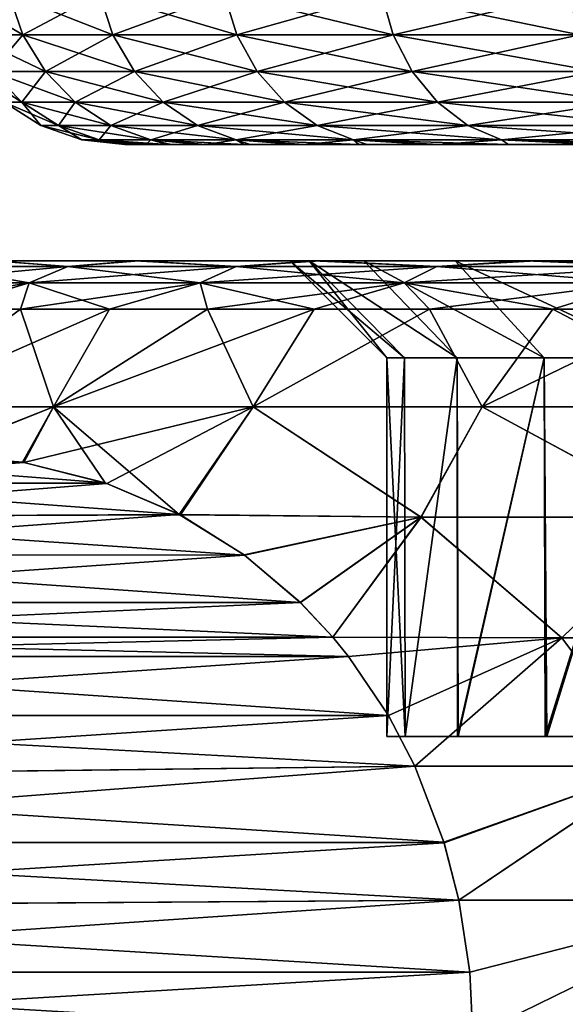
# Model space of a CAD drawing. Header units: metres. Extents: x -106 to 264, y -111 to 81.
# Tile 118 of 256: x 63.96 to 66.77, y 43.67 to 48.74. Entities that reach past the tile are written whole.
import ezdxf

# ---------------------------------------------------------------- set-up
doc = ezdxf.new("R2010")
doc.units = ezdxf.units.M
doc.layers.add('solid_20422013', color=7, linetype='CONTINUOUS')

msp = doc.modelspace()

# ---------------------------------------------------------------- linework, layer by layer
at = {"layer": 'solid_20422013'}
for points in [[(63.974003, 48.665913, 3.087381), (63.9021, 48.87748, 3.105103), (63.619675, 48.87748, 1.563955)], [(63.974003, 48.665913, 3.087381), (63.619675, 48.87748, 1.563955), (63.693192, 48.665913, 1.555028)], [(63.693192, 48.665913, -1.555028), (63.9021, 48.87748, -3.105103), (63.974003, 48.665913, -3.087381)], [(64.437477, 48.665913, 4.574712), (64.368233, 48.87748, 4.600973), (63.9021, 48.87748, 3.105103)], [(64.437477, 48.665913, 4.574712), (63.9021, 48.87748, 3.105103), (63.974003, 48.665913, 3.087381)], [(63.974003, 48.665913, -3.087381), (63.9021, 48.87748, -3.105103), (64.368233, 48.87748, -4.600973)], [(63.974003, 48.665913, -3.087381), (64.368233, 48.87748, -4.600973), (64.437477, 48.665913, -4.574712)], [(65.076843, 48.665913, 5.995334), (65.011269, 48.87748, 6.02975), (64.368233, 48.87748, 4.600973)], [(65.076843, 48.665913, 5.995334), (64.368233, 48.87748, 4.600973), (64.437477, 48.665913, 4.574712)], [(64.437477, 48.665913, -4.574712), (64.368233, 48.87748, -4.600973), (65.011269, 48.87748, -6.02975)], [(64.437477, 48.665913, -4.574712), (65.011269, 48.87748, -6.02975), (65.076843, 48.665913, -5.995334)], [(65.88279, 48.665913, 7.32853), (65.821846, 48.87748, 7.370599), (65.011269, 48.87748, 6.02975)], [(65.88279, 48.665913, 7.32853), (65.011269, 48.87748, 6.02975), (65.076843, 48.665913, 5.995334)], [(65.076843, 48.665913, -5.995334), (65.011269, 48.87748, -6.02975), (65.821846, 48.87748, -7.370599)], [(65.076843, 48.665913, -5.995334), (65.821846, 48.87748, -7.370599), (65.88279, 48.665913, -7.32853)], [(66.843559, 48.665913, 8.55486), (66.788124, 48.87748, 8.603969), (65.821846, 48.87748, 7.370599)], [(66.843559, 48.665913, 8.55486), (65.821846, 48.87748, 7.370599), (65.88279, 48.665913, 7.32853)], [(65.88279, 48.665913, -7.32853), (65.821846, 48.87748, -7.370599), (66.788124, 48.87748, -8.603969)], [(65.88279, 48.665913, -7.32853), (66.788124, 48.87748, -8.603969), (66.843559, 48.665913, -8.55486)], [(63.693192, 48.665913, -1.555028), (63.974003, 48.665913, -3.087381), (63.811642, 48.476158, -1.540646)], [(63.693192, 48.665913, 1.555028), (63.811642, 48.476158, 1.540646), (64.089859, 48.476158, 3.058825)], [(63.974003, 48.665913, 3.087381), (63.693192, 48.665913, 1.555028), (64.089859, 48.476158, 3.058825)], [(63.974003, 48.665913, -3.087381), (64.089859, 48.476158, -3.058825), (63.811642, 48.476158, -1.540646)], [(63.974003, 48.665913, -3.087381), (64.437477, 48.665913, -4.574712), (64.089859, 48.476158, -3.058825)], [(63.974003, 48.665913, 3.087381), (64.089859, 48.476158, 3.058825), (64.549042, 48.476158, 4.532401)], [(64.437477, 48.665913, 4.574712), (63.974003, 48.665913, 3.087381), (64.549042, 48.476158, 4.532401)], [(64.437477, 48.665913, -4.574712), (64.549042, 48.476158, -4.532401), (64.089859, 48.476158, -3.058825)], [(64.437477, 48.665913, -4.574712), (65.076843, 48.665913, -5.995334), (64.549042, 48.476158, -4.532401)], [(64.437477, 48.665913, 4.574712), (64.549042, 48.476158, 4.532401), (65.182495, 48.476158, 5.939883)], [(65.076843, 48.665913, 5.995334), (64.437477, 48.665913, 4.574712), (65.182495, 48.476158, 5.939883)], [(65.076843, 48.665913, -5.995334), (65.182495, 48.476158, -5.939883), (64.549042, 48.476158, -4.532401)], [(65.076843, 48.665913, -5.995334), (65.88279, 48.665913, -7.32853), (65.182495, 48.476158, -5.939883)], [(65.076843, 48.665913, 5.995334), (65.182495, 48.476158, 5.939883), (65.980988, 48.476158, 7.260749)], [(65.88279, 48.665913, 7.32853), (65.076843, 48.665913, 5.995334), (65.980988, 48.476158, 7.260749)], [(65.88279, 48.665913, -7.32853), (65.980988, 48.476158, -7.260749), (65.182495, 48.476158, -5.939883)], [(65.88279, 48.665913, -7.32853), (66.843559, 48.665913, -8.55486), (65.980988, 48.476158, -7.260749)], [(65.88279, 48.665913, 7.32853), (65.980988, 48.476158, 7.260749), (66.932869, 48.476158, 8.475737)], [(66.843559, 48.665913, 8.55486), (65.88279, 48.665913, 7.32853), (66.932869, 48.476158, 8.475737)], [(66.843559, 48.665913, -8.55486), (66.932869, 48.476158, -8.475737), (65.980988, 48.476158, -7.260749)], [(63.718449, 48.476158), (63.877037, 48.317749), (63.96907, 48.317749, 1.52153)], [(63.811642, 48.476158, 1.540646), (63.718449, 48.476158), (63.96907, 48.317749, 1.52153)], [(63.811642, 48.476158, -1.540646), (63.96907, 48.317749, -1.52153), (63.877037, 48.317749)], [(63.811642, 48.476158, -1.540646), (64.089859, 48.476158, -3.058825), (63.96907, 48.317749, -1.52153)], [(63.811642, 48.476158, 1.540646), (63.96907, 48.317749, 1.52153), (64.243835, 48.317749, 3.020873)], [(64.089859, 48.476158, 3.058825), (63.811642, 48.476158, 1.540646), (64.243835, 48.317749, 3.020873)], [(64.089859, 48.476158, -3.058825), (64.243835, 48.317749, -3.020873), (63.96907, 48.317749, -1.52153)], [(64.089859, 48.476158, -3.058825), (64.549042, 48.476158, -4.532401), (64.243835, 48.317749, -3.020873)], [(64.089859, 48.476158, 3.058825), (64.243835, 48.317749, 3.020873), (64.697327, 48.317749, 4.476164)], [(64.549042, 48.476158, 4.532401), (64.089859, 48.476158, 3.058825), (64.697327, 48.317749, 4.476164)], [(64.549042, 48.476158, -4.532401), (64.697327, 48.317749, -4.476164), (64.243835, 48.317749, -3.020873)], [(64.549042, 48.476158, -4.532401), (65.182495, 48.476158, -5.939883), (64.697327, 48.317749, -4.476164)], [(64.549042, 48.476158, 4.532401), (64.697327, 48.317749, 4.476164), (65.322922, 48.317749, 5.866184)], [(65.182495, 48.476158, 5.939883), (64.549042, 48.476158, 4.532401), (65.322922, 48.317749, 5.866184)], [(65.182495, 48.476158, -5.939883), (65.322922, 48.317749, -5.866184), (64.697327, 48.317749, -4.476164)], [(65.182495, 48.476158, -5.939883), (65.980988, 48.476158, -7.260749), (65.322922, 48.317749, -5.866184)], [(65.182495, 48.476158, 5.939883), (65.322922, 48.317749, 5.866184), (66.111504, 48.317749, 7.17066)], [(65.980988, 48.476158, 7.260749), (65.182495, 48.476158, 5.939883), (66.111504, 48.317749, 7.17066)], [(65.980988, 48.476158, -7.260749), (66.111504, 48.317749, -7.17066), (65.322922, 48.317749, -5.866184)], [(65.980988, 48.476158, -7.260749), (66.932869, 48.476158, -8.475737), (66.111504, 48.317749, -7.17066)], [(65.980988, 48.476158, 7.260749), (66.111504, 48.317749, 7.17066), (67.051575, 48.317749, 8.370573)], [(66.932869, 48.476158, 8.475737), (65.980988, 48.476158, 7.260749), (67.051575, 48.317749, 8.370573)], [(66.932869, 48.476158, -8.475737), (67.051575, 48.317749, -8.370573), (66.111504, 48.317749, -7.17066)], [(63.877037, 48.317749), (64.066925, 48.198643), (64.157578, 48.198643, 1.498642)], [(63.877037, 48.317749), (63.96907, 48.317749, -1.52153), (64.066925, 48.198643)], [(63.96907, 48.317749, 1.52153), (63.877037, 48.317749), (64.157578, 48.198643, 1.498642)], [(63.96907, 48.317749, -1.52153), (64.157578, 48.198643, -1.498642), (64.066925, 48.198643)], [(63.96907, 48.317749, -1.52153), (64.243835, 48.317749, -3.020873), (64.157578, 48.198643, -1.498642)], [(63.96907, 48.317749, 1.52153), (64.157578, 48.198643, 1.498642), (64.428207, 48.198643, 2.97543)], [(64.243835, 48.317749, 3.020873), (63.96907, 48.317749, 1.52153), (64.428207, 48.198643, 2.97543)], [(64.243835, 48.317749, -3.020873), (64.428207, 48.198643, -2.97543), (64.157578, 48.198643, -1.498642)], [(64.243835, 48.317749, -3.020873), (64.697327, 48.317749, -4.476164), (64.428207, 48.198643, -2.97543)], [(64.243835, 48.317749, 3.020873), (64.428207, 48.198643, 2.97543), (64.87487, 48.198643, 4.408829)], [(64.697327, 48.317749, 4.476164), (64.243835, 48.317749, 3.020873), (64.87487, 48.198643, 4.408829)], [(64.697327, 48.317749, -4.476164), (64.87487, 48.198643, -4.408829), (64.428207, 48.198643, -2.97543)], [(64.697327, 48.317749, -4.476164), (65.322922, 48.317749, -5.866184), (64.87487, 48.198643, -4.408829)], [(64.697327, 48.317749, 4.476164), (64.87487, 48.198643, 4.408829), (65.491058, 48.198643, 5.777938)], [(65.322922, 48.317749, 5.866184), (64.697327, 48.317749, 4.476164), (65.491058, 48.198643, 5.777938)], [(65.322922, 48.317749, -5.866184), (65.491058, 48.198643, -5.777938), (64.87487, 48.198643, -4.408829)], [(65.322922, 48.317749, -5.866184), (66.111504, 48.317749, -7.17066), (65.491058, 48.198643, -5.777938)], [(65.322922, 48.317749, 5.866184), (65.491058, 48.198643, 5.777938), (66.267776, 48.198643, 7.062791)], [(66.111504, 48.317749, 7.17066), (65.322922, 48.317749, 5.866184), (66.267776, 48.198643, 7.062791)], [(66.111504, 48.317749, -7.17066), (66.267776, 48.198643, -7.062791), (65.491058, 48.198643, -5.777938)], [(66.111504, 48.317749, -7.17066), (67.051575, 48.317749, -8.370573), (66.267776, 48.198643, -7.062791)], [(66.111504, 48.317749, 7.17066), (66.267776, 48.198643, 7.062791), (67.19371, 48.198643, 8.244654)], [(67.051575, 48.317749, 8.370573), (66.111504, 48.317749, 7.17066), (67.19371, 48.198643, 8.244654)], [(67.051575, 48.317749, -8.370573), (67.19371, 48.198643, -8.244654), (66.267776, 48.198643, -7.062791)], [(64.066925, 48.198643), (64.278572, 48.124825), (64.367683, 48.124825, 1.47313)], [(64.066925, 48.198643), (64.157578, 48.198643, -1.498642), (64.278572, 48.124825)], [(64.157578, 48.198643, 1.498642), (64.066925, 48.198643), (64.367683, 48.124825, 1.47313)], [(64.157578, 48.198643, -1.498642), (64.367683, 48.124825, -1.47313), (64.278572, 48.124825)], [(64.157578, 48.198643, -1.498642), (64.428207, 48.198643, -2.97543), (64.367683, 48.124825, -1.47313)], [(64.157578, 48.198643, 1.498642), (64.367683, 48.124825, 1.47313), (64.633705, 48.124825, 2.924779)], [(64.428207, 48.198643, 2.97543), (64.157578, 48.198643, 1.498642), (64.633705, 48.124825, 2.924779)], [(64.428207, 48.198643, -2.97543), (64.633705, 48.124825, -2.924779), (64.367683, 48.124825, -1.47313)], [(64.428207, 48.198643, -2.97543), (64.87487, 48.198643, -4.408829), (64.633705, 48.124825, -2.924779)], [(64.428207, 48.198643, 2.97543), (64.633705, 48.124825, 2.924779), (65.072769, 48.124825, 4.333778)], [(64.87487, 48.198643, 4.408829), (64.428207, 48.198643, 2.97543), (65.072769, 48.124825, 4.333778)], [(64.87487, 48.198643, -4.408829), (65.072769, 48.124825, -4.333778), (64.633705, 48.124825, -2.924779)], [(64.87487, 48.198643, -4.408829), (65.491058, 48.198643, -5.777938), (65.072769, 48.124825, -4.333778)], [(64.87487, 48.198643, 4.408829), (65.072769, 48.124825, 4.333778), (65.678467, 48.124825, 5.67958)], [(65.491058, 48.198643, 5.777938), (64.87487, 48.198643, 4.408829), (65.678467, 48.124825, 5.67958)], [(65.491058, 48.198643, -5.777938), (65.678467, 48.124825, -5.67958), (65.072769, 48.124825, -4.333778)], [(65.491058, 48.198643, -5.777938), (66.267776, 48.198643, -7.062791), (65.678467, 48.124825, -5.67958)], [(65.491058, 48.198643, 5.777938), (65.678467, 48.124825, 5.67958), (66.441963, 48.124825, 6.942562)], [(66.267776, 48.198643, 7.062791), (65.491058, 48.198643, 5.777938), (66.441963, 48.124825, 6.942562)], [(66.267776, 48.198643, -7.062791), (66.441963, 48.124825, -6.942562), (65.678467, 48.124825, -5.67958)], [(66.267776, 48.198643, -7.062791), (67.19371, 48.198643, -8.244654), (66.441963, 48.124825, -6.942562)], [(66.267776, 48.198643, 7.062791), (66.441963, 48.124825, 6.942562), (67.352127, 48.124825, 8.104305)], [(67.19371, 48.198643, 8.244654), (66.267776, 48.198643, 7.062791), (67.352127, 48.124825, 8.104305)], [(67.19371, 48.198643, -8.244654), (67.352127, 48.124825, -8.104305), (66.441963, 48.124825, -6.942562)], [(64.278572, 48.124825), (64.50016, 48.099998, -0.04721), (64.59639, 48.099998, 1.509287)], [(64.278572, 48.124825), (64.367683, 48.124825, -1.47313), (64.50016, 48.099998, -0.04721)], [(64.367683, 48.124825, 1.47313), (64.278572, 48.124825), (64.59639, 48.099998, 1.509287)], [(64.367683, 48.124825, -1.47313), (64.609016, 48.099998, -1.604072), (64.529129, 48.099998, -0.824049)], [(64.367683, 48.124825, -1.47313), (64.633705, 48.124825, -2.924779), (64.609016, 48.099998, -1.604072)], [(64.367683, 48.124825, -1.47313), (64.529129, 48.099998, -0.824049), (64.50016, 48.099998, -0.04721)], [(64.367683, 48.124825, 1.47313), (64.59639, 48.099998, 1.509287), (64.719749, 48.099998, 2.282964)], [(64.633705, 48.124825, 2.924779), (64.367683, 48.124825, 1.47313), (64.719749, 48.099998, 2.282964)], [(64.50016, 48.099998, -0.04721), (67.876999, 48.099998), (67.901726, 48.099998, 0.630571)], [(67.902214, 48.099998, -0.628915), (67.876999, 48.099998), (64.50016, 48.099998, -0.04721)], [(64.50016, 48.099998, -0.04721), (67.901726, 48.099998, 0.630571), (67.969093, 48.099998, 1.248744)], [(64.59639, 48.099998, 1.509287), (64.50016, 48.099998, -0.04721), (67.969093, 48.099998, 1.248744)], [(67.902214, 48.099998, -0.628915), (64.50016, 48.099998, -0.04721), (64.529129, 48.099998, -0.824049)], [(67.969246, 48.099998, -1.244845), (64.529129, 48.099998, -0.824049), (64.609016, 48.099998, -1.604072)], [(67.969246, 48.099998, -1.244845), (67.902214, 48.099998, -0.628915), (64.529129, 48.099998, -0.824049)], [(64.59639, 48.099998, 1.509287), (67.969093, 48.099998, 1.248744), (68.079109, 48.099998, 1.854517)], [(64.719749, 48.099998, 2.282964), (64.59639, 48.099998, 1.509287), (68.079109, 48.099998, 1.854517)], [(64.633705, 48.124825, -2.924779), (64.738625, 48.099998, -2.377588), (64.609016, 48.099998, -1.604072)], [(68.078094, 48.099998, -1.84779), (64.609016, 48.099998, -1.604072), (64.738625, 48.099998, -2.377588)], [(68.078094, 48.099998, -1.84779), (67.969246, 48.099998, -1.244845), (64.609016, 48.099998, -1.604072)], [(64.633705, 48.124825, -2.924779), (64.916786, 48.099998, -3.134906), (64.738625, 48.099998, -2.377588)], [(64.633705, 48.124825, -2.924779), (65.072769, 48.124825, -4.333778), (64.916786, 48.099998, -3.134906)], [(64.633705, 48.124825, 2.924779), (64.719749, 48.099998, 2.282964), (64.891846, 48.099998, 3.04122)], [(64.633705, 48.124825, 2.924779), (64.891846, 48.099998, 3.04122), (65.11425, 48.099998, 3.787179)], [(65.072769, 48.124825, 4.333778), (64.633705, 48.124825, 2.924779), (65.11425, 48.099998, 3.787179)], [(64.719749, 48.099998, 2.282964), (68.079109, 48.099998, 1.854517), (68.231758, 48.099998, 2.447891)], [(64.719749, 48.099998, 2.282964), (68.231758, 48.099998, 2.447891), (68.429382, 48.099998, 3.03357)], [(64.891846, 48.099998, 3.04122), (64.719749, 48.099998, 2.282964), (68.429382, 48.099998, 3.03357)], [(68.228767, 48.099998, -2.437751), (64.738625, 48.099998, -2.377588), (64.916786, 48.099998, -3.134906)], [(68.228767, 48.099998, -2.437751), (68.078094, 48.099998, -1.84779), (64.738625, 48.099998, -2.377588)], [(64.891846, 48.099998, 3.04122), (68.429382, 48.099998, 3.03357), (68.671188, 48.099998, 3.609987)], [(65.11425, 48.099998, 3.787179), (64.891846, 48.099998, 3.04122), (68.671188, 48.099998, 3.609987)], [(65.072769, 48.124825, -4.333778), (65.145416, 48.099998, -3.879293), (64.916786, 48.099998, -3.134906)], [(68.661537, 48.099998, -3.590037), (64.916786, 48.099998, -3.134906), (65.145416, 48.099998, -3.879293)], [(68.661537, 48.099998, -3.590037), (68.228767, 48.099998, -2.437751), (64.916786, 48.099998, -3.134906)], [(65.072769, 48.124825, -4.333778), (65.4244, 48.099998, -4.613967), (65.145416, 48.099998, -3.879293)], [(65.072769, 48.124825, -4.333778), (65.678467, 48.124825, -5.67958), (65.4244, 48.099998, -4.613967)], [(65.072769, 48.124825, 4.333778), (65.11425, 48.099998, 3.787179), (65.386925, 48.099998, 4.523924)], [(65.072769, 48.124825, 4.333778), (65.386925, 48.099998, 4.523924), (65.706352, 48.099998, 5.242115)], [(65.678467, 48.124825, 5.67958), (65.072769, 48.124825, 4.333778), (65.706352, 48.099998, 5.242115)], [(65.11425, 48.099998, 3.787179), (68.671188, 48.099998, 3.609987), (68.952545, 48.099998, 4.167731)], [(65.386925, 48.099998, 4.523924), (65.11425, 48.099998, 3.787179), (68.952545, 48.099998, 4.167731)], [(68.661537, 48.099998, -3.590037), (65.145416, 48.099998, -3.879293), (65.4244, 48.099998, -4.613967)], [(65.386925, 48.099998, 4.523924), (68.952545, 48.099998, 4.167731), (69.268814, 48.099998, 4.697393)], [(65.386925, 48.099998, 4.523924), (69.268814, 48.099998, 4.697393), (69.622414, 48.099998, 5.20064)], [(65.706352, 48.099998, 5.242115), (65.386925, 48.099998, 4.523924), (69.622414, 48.099998, 5.20064)], [(65.678467, 48.124825, -5.67958), (65.749504, 48.099998, -5.329163), (65.4244, 48.099998, -4.613967)], [(69.249634, 48.099998, -4.667745), (65.4244, 48.099998, -4.613967), (65.749504, 48.099998, -5.329163)], [(69.249634, 48.099998, -4.667745), (68.661537, 48.099998, -3.590037), (65.4244, 48.099998, -4.613967)], [(65.678467, 48.124825, -5.67958), (66.116501, 48.099998, -6.015114), (65.749504, 48.099998, -5.329163)], [(65.678467, 48.124825, -5.67958), (66.441963, 48.124825, -6.942562), (66.116501, 48.099998, -6.015114)], [(65.678467, 48.124825, 5.67958), (65.706352, 48.099998, 5.242115), (66.069038, 48.099998, 5.932408)], [(65.678467, 48.124825, 5.67958), (66.069038, 48.099998, 5.932408), (66.476814, 48.099998, 6.597017)], [(66.441963, 48.124825, 6.942562), (65.678467, 48.124825, 5.67958), (66.476814, 48.099998, 6.597017)], [(65.706352, 48.099998, 5.242115), (69.622414, 48.099998, 5.20064), (70.014595, 48.099998, 5.681097)], [(66.069038, 48.099998, 5.932408), (65.706352, 48.099998, 5.242115), (70.014595, 48.099998, 5.681097)], [(69.982689, 48.099998, -5.645023), (65.749504, 48.099998, -5.329163), (66.116501, 48.099998, -6.015114)], [(69.982689, 48.099998, -5.645023), (69.249634, 48.099998, -4.667745), (65.749504, 48.099998, -5.329163)], [(66.069038, 48.099998, 5.932408), (70.014595, 48.099998, 5.681097), (70.889122, 48.099998, 6.547771)], [(66.476814, 48.099998, 6.597017), (66.069038, 48.099998, 5.932408), (70.889122, 48.099998, 6.547771)], [(66.441963, 48.124825, -6.942562), (66.982788, 48.099998, -7.308202), (66.116501, 48.099998, -6.015114)], [(70.844032, 48.099998, -6.508871), (66.116501, 48.099998, -6.015114), (66.982788, 48.099998, -7.308202)], [(70.844032, 48.099998, -6.508871), (69.982689, 48.099998, -5.645023), (66.116501, 48.099998, -6.015114)], [(66.441963, 48.124825, -6.942562), (67.352127, 48.124825, -8.104305), (66.982788, 48.099998, -7.308202)], [(66.441963, 48.124825, 6.942562), (66.476814, 48.099998, 6.597017), (66.930641, 48.099998, 7.239356)], [(66.441963, 48.124825, 6.942562), (66.930641, 48.099998, 7.239356), (67.425644, 48.099998, 7.851888)], [(67.352127, 48.124825, 8.104305), (66.441963, 48.124825, 6.942562), (67.425644, 48.099998, 7.851888)], [(66.476814, 48.099998, 6.597017), (70.889122, 48.099998, 6.547771), (71.876732, 48.099998, 7.277587)], [(66.930641, 48.099998, 7.239356), (66.476814, 48.099998, 6.597017), (71.876732, 48.099998, 7.277587)], [(63.818409, 47.5, -5.033651), (64.206032, 47.471123, -6.452374), (63.517918, 47.471123, -4.923454)], [(63.517918, 47.471123, 4.923454), (64.206032, 47.471123, 6.452374), (63.828754, 47.5, 5.058174)], [(63.818409, 47.5, -5.033651), (64.551193, 47.5, -6.589761), (64.206032, 47.471123, -6.452374)], [(63.828754, 47.5, 5.058174), (64.551193, 47.5, -6.589761), (63.818409, 47.5, -5.033651)], [(64.572723, 47.5, 6.628619), (64.551193, 47.5, -6.589761), (63.828754, 47.5, 5.058174)], [(64.206032, 47.471123, 6.452374), (64.572723, 47.5, 6.628619), (63.828754, 47.5, 5.058174)], [(64.551193, 47.5, -6.589761), (65.07341, 47.471123, -7.887204), (64.206032, 47.471123, -6.452374)], [(64.206032, 47.471123, 6.452374), (65.07341, 47.471123, 7.887204), (64.572723, 47.5, 6.628619)], [(64.551193, 47.5, -6.589761), (65.469284, 47.5, -8.030489), (65.07341, 47.471123, -7.887204)], [(65.449379, 47.5, -1.472675), (65.469284, 47.5, -8.030489), (64.551193, 47.5, -6.589761)], [(65.349991, 47.5), (64.551193, 47.5, -6.589761), (64.572723, 47.5, 6.628619)], [(65.349991, 47.5), (65.449379, 47.5, -1.472675), (64.551193, 47.5, -6.589761)], [(65.07341, 47.471123, 7.887204), (65.50631, 47.5, 8.080476), (64.572723, 47.5, 6.628619)], [(65.349991, 47.5), (64.572723, 47.5, 6.628619), (65.50631, 47.5, 8.080476)], [(65.469284, 47.5, -8.030489), (66.107422, 47.471123, -9.20702), (65.07341, 47.471123, -7.887204)], [(65.07341, 47.471123, 7.887204), (66.107422, 47.471123, 9.20702), (65.50631, 47.5, 8.080476)], [(65.449364, 47.5, 1.472554), (65.349991, 47.5), (65.50631, 47.5, 8.080476)], [(65.941109, 46.999992, -1.390104), (65.449379, 47.5, -1.472675), (65.349991, 47.5)], [(65.849998, 46.999992), (65.349991, 47.5), (65.449364, 47.5, 1.472554)], [(65.849998, 46.999992), (65.941109, 46.999992, -1.390104), (65.349991, 47.5)], [(65.731995, 47.5, 2.893493), (65.449364, 47.5, 1.472554), (65.50631, 47.5, 8.080476)], [(66.212891, 46.999992, 2.756423), (65.449364, 47.5, 1.472554), (65.731995, 47.5, 2.893493)], [(65.941109, 46.999992, 1.390104), (65.849998, 46.999992), (65.449364, 47.5, 1.472554)], [(65.941109, 46.999992, 1.390104), (65.449364, 47.5, 1.472554), (66.212891, 46.999992, 2.756423)], [(65.449379, 47.5, -1.472675), (65.732048, 47.5, -2.893705), (65.469284, 47.5, -8.030489)], [(66.212891, 46.999992, -2.756423), (65.732048, 47.5, -2.893705), (65.449379, 47.5, -1.472675)], [(65.941109, 46.999992, -1.390104), (66.212891, 46.999992, -2.756423), (65.449379, 47.5, -1.472675)], [(65.469284, 47.5, -8.030489), (66.562943, 47.5, -9.351251), (66.107422, 47.471123, -9.20702)], [(66.202972, 47.5, -4.274156), (66.562943, 47.5, -9.351251), (65.469284, 47.5, -8.030489)], [(65.732048, 47.5, -2.893705), (66.202972, 47.5, -4.274156), (65.469284, 47.5, -8.030489)], [(66.107422, 47.471123, 9.20702), (66.61821, 47.5, 9.409348), (65.50631, 47.5, 8.080476)], [(65.731995, 47.5, 2.893493), (65.50631, 47.5, 8.080476), (66.61821, 47.5, 9.409348)], [(66.202858, 47.5, 4.273884), (65.731995, 47.5, 2.893493), (66.61821, 47.5, 9.409348)], [(66.660683, 46.999992, 4.075579), (65.731995, 47.5, 2.893493), (66.202858, 47.5, 4.273884)], [(66.212891, 46.999992, 2.756423), (65.731995, 47.5, 2.893493), (66.660683, 46.999992, 4.075579)], [(66.660683, 46.999992, -4.075579), (66.202972, 47.5, -4.274156), (65.732048, 47.5, -2.893705)], [(66.212891, 46.999992, -2.756423), (66.660683, 46.999992, -4.075579), (65.732048, 47.5, -2.893705)], [(66.562943, 47.5, -9.351251), (67.292976, 47.471123, -10.392577), (66.107422, 47.471123, -9.20702)], [(66.107422, 47.471123, 9.20702), (67.292976, 47.471123, 10.392577), (66.61821, 47.5, 9.409348)], [(66.847054, 47.5, 5.58053), (66.202858, 47.5, 4.273884), (66.61821, 47.5, 9.409348)], [(67.276833, 46.999992, 5.325), (66.202858, 47.5, 4.273884), (66.847054, 47.5, 5.58053)], [(66.660683, 46.999992, 4.075579), (66.202858, 47.5, 4.273884), (67.276833, 46.999992, 5.325)], [(66.202972, 47.5, -4.274156), (66.847229, 47.5, -5.580833), (66.562943, 47.5, -9.351251)], [(67.276833, 46.999992, -5.325), (66.847229, 47.5, -5.580833), (66.202972, 47.5, -4.274156)], [(66.660683, 46.999992, -4.075579), (67.276833, 46.999992, -5.325), (66.202972, 47.5, -4.274156)], [(66.562943, 47.5, -9.351251), (67.799988, 47.5, -10.512093), (67.292976, 47.471123, -10.392577)], [(67.65731, 47.5, -6.789998), (67.799988, 47.5, -10.512093), (66.562943, 47.5, -9.351251)], [(66.847229, 47.5, -5.580833), (67.65731, 47.5, -6.789998), (66.562943, 47.5, -9.351251)], [(67.292976, 47.471123, 10.392577), (67.873009, 47.5, 10.571954), (66.61821, 47.5, 9.409348)], [(66.847054, 47.5, 5.58053), (66.61821, 47.5, 9.409348), (67.873009, 47.5, 10.571954)], [(63.307518, 47.38604, -5.003248), (63.517918, 47.471123, -4.923454), (64.206032, 47.471123, -6.452374)], [(64.006783, 47.38604, -6.556947), (63.307518, 47.38604, -5.003248), (64.206032, 47.471123, -6.452374)], [(63.307518, 47.38604, 5.003248), (64.006783, 47.38604, 6.556947), (63.517918, 47.471123, 4.923454)], [(64.006783, 47.38604, 6.556947), (64.206032, 47.471123, 6.452374), (63.517918, 47.471123, 4.923454)], [(64.006783, 47.38604, -6.556947), (64.206032, 47.471123, -6.452374), (65.07341, 47.471123, -7.887204)], [(64.888222, 47.38604, -8.01503), (64.006783, 47.38604, -6.556947), (65.07341, 47.471123, -7.887204)], [(64.006783, 47.38604, 6.556947), (64.888222, 47.38604, 8.01503), (64.206032, 47.471123, 6.452374)], [(64.888222, 47.38604, 8.01503), (65.07341, 47.471123, 7.887204), (64.206032, 47.471123, 6.452374)], [(64.888222, 47.38604, -8.01503), (65.07341, 47.471123, -7.887204), (66.107422, 47.471123, -9.20702)], [(65.938995, 47.38604, -9.356236), (64.888222, 47.38604, -8.01503), (66.107422, 47.471123, -9.20702)], [(64.888222, 47.38604, 8.01503), (65.938995, 47.38604, 9.356236), (65.07341, 47.471123, 7.887204)], [(65.938995, 47.38604, 9.356236), (66.107422, 47.471123, 9.20702), (65.07341, 47.471123, 7.887204)], [(65.938995, 47.38604, -9.356236), (66.107422, 47.471123, -9.20702), (67.292976, 47.471123, -10.392577)], [(67.143761, 47.38604, -10.561007), (65.938995, 47.38604, -9.356236), (67.292976, 47.471123, -10.392577)], [(65.938995, 47.38604, 9.356236), (67.143761, 47.38604, 10.561007), (66.107422, 47.471123, 9.20702)], [(67.143761, 47.38604, 10.561007), (67.292976, 47.471123, 10.392577), (66.107422, 47.471123, 9.20702)], [(64.006783, 47.38604, -6.556947), (63.55447, 47.25, -6.091705), (63.197514, 47.25, -5.266828)], [(64.006783, 47.38604, -6.556947), (63.197514, 47.25, -5.266828), (63.307518, 47.38604, -5.003248)], [(63.307518, 47.38604, 5.003248), (63.55447, 47.25, 6.091705), (64.006783, 47.38604, 6.556947)], [(64.006783, 47.38604, 6.556947), (63.55447, 47.25, 6.091705), (63.962513, 47.25, 6.892541)], [(64.006783, 47.38604, -6.556947), (63.962513, 47.25, -6.892541), (63.55447, 47.25, -6.091705)], [(64.006783, 47.38604, 6.556947), (63.962513, 47.25, 6.892541), (64.420044, 47.25, 7.666175)], [(64.888222, 47.38604, -8.01503), (64.420044, 47.25, -7.666175), (63.962513, 47.25, -6.892541)], [(64.888222, 47.38604, -8.01503), (63.962513, 47.25, -6.892541), (64.006783, 47.38604, -6.556947)], [(64.006783, 47.38604, 6.556947), (64.420044, 47.25, 7.666175), (64.888222, 47.38604, 8.01503)], [(64.888222, 47.38604, 8.01503), (64.420044, 47.25, 7.666175), (64.92524, 47.25, 8.409554)], [(64.888222, 47.38604, -8.01503), (64.92524, 47.25, -8.409554), (64.420044, 47.25, -7.666175)], [(64.888222, 47.38604, 8.01503), (64.92524, 47.25, 8.409554), (65.47612, 47.25, 9.119745)], [(64.888222, 47.38604, 8.01503), (65.47612, 47.25, 9.119745), (65.938995, 47.38604, 9.356236)], [(65.938995, 47.38604, -9.356236), (64.92524, 47.25, -8.409554), (64.888222, 47.38604, -8.01503)], [(65.938995, 47.38604, -9.356236), (65.47612, 47.25, -9.119745), (64.92524, 47.25, -8.409554)], [(65.938995, 47.38604, 9.356236), (65.47612, 47.25, 9.119745), (66.070511, 47.25, 9.793945)], [(65.938995, 47.38604, -9.356236), (66.070511, 47.25, -9.793945), (65.47612, 47.25, -9.119745)], [(65.938995, 47.38604, 9.356236), (66.070511, 47.25, 9.793945), (66.706055, 47.25, 10.429492)], [(65.938995, 47.38604, 9.356236), (66.706055, 47.25, 10.429492), (67.143761, 47.38604, 10.561007)], [(67.143761, 47.38604, -10.561007), (66.070511, 47.25, -9.793945), (65.938995, 47.38604, -9.356236)], [(67.143761, 47.38604, -10.561007), (66.706055, 47.25, -10.429492), (66.070511, 47.25, -9.793945)], [(67.143761, 47.38604, 10.561007), (66.706055, 47.25, 10.429492), (67.380257, 47.25, 11.023879)], [(67.143761, 47.38604, -10.561007), (67.380257, 47.25, -11.023879), (66.706055, 47.25, -10.429492)], [(63.962513, 47.25, 6.892541), (63.272018, 46.746708, 6.643343), (64.132706, 46.746708, 8.134098)], [(63.962513, 47.25, 6.892541), (63.55447, 47.25, 6.091705), (63.272018, 46.746708, 6.643343)], [(64.420044, 47.25, -7.666175), (64.132706, 46.746708, -8.134098), (63.272018, 46.746708, -6.643343)], [(63.962513, 47.25, -6.892541), (64.420044, 47.25, -7.666175), (63.272018, 46.746708, -6.643343)], [(63.55447, 47.25, -6.091705), (63.962513, 47.25, -6.892541), (63.272018, 46.746708, -6.643343)], [(64.420044, 47.25, 7.666175), (63.962513, 47.25, 6.892541), (64.132706, 46.746708, 8.134098)], [(64.92524, 47.25, 8.409554), (64.132706, 46.746708, 8.134098), (65.160637, 46.746708, 9.514853)], [(64.92524, 47.25, 8.409554), (64.420044, 47.25, 7.666175), (64.132706, 46.746708, 8.134098)], [(65.47612, 47.25, -9.119745), (65.160637, 46.746708, -9.514853), (64.132706, 46.746708, -8.134098)], [(64.92524, 47.25, -8.409554), (65.47612, 47.25, -9.119745), (64.132706, 46.746708, -8.134098)], [(64.420044, 47.25, -7.666175), (64.92524, 47.25, -8.409554), (64.132706, 46.746708, -8.134098)], [(65.47612, 47.25, 9.119745), (64.92524, 47.25, 8.409554), (65.160637, 46.746708, 9.514853)], [(66.070511, 47.25, 9.793945), (65.160637, 46.746708, 9.514853), (66.341919, 46.746708, 10.766937)], [(66.070511, 47.25, 9.793945), (65.47612, 47.25, 9.119745), (65.160637, 46.746708, 9.514853)], [(66.070511, 47.25, -9.793945), (66.341919, 46.746708, -10.766937), (65.160637, 46.746708, -9.514853)], [(65.47612, 47.25, -9.119745), (66.070511, 47.25, -9.793945), (65.160637, 46.746708, -9.514853)], [(66.706055, 47.25, 10.429492), (66.070511, 47.25, 9.793945), (66.341919, 46.746708, 10.766937)], [(66.070511, 47.25, -9.793945), (66.706055, 47.25, -10.429492), (66.341919, 46.746708, -10.766937)], [(66.706055, 47.25, 10.429492), (66.341919, 46.746708, 10.766937), (67.660568, 46.746708, 11.873416)], [(67.380257, 47.25, -11.023879), (67.660568, 46.746708, -11.873416), (66.341919, 46.746708, -10.766937)], [(66.706055, 47.25, -10.429492), (67.380257, 47.25, -11.023879), (66.341919, 46.746708, -10.766937)], [(67.380257, 47.25, 11.023879), (66.706055, 47.25, 10.429492), (67.660568, 46.746708, 11.873416)], [(65.94445, 45.045994, -1.405604), (65.941109, 46.999992, -1.390104), (65.849998, 46.999992)], [(65.94445, 45.045994, -1.405604), (65.849998, 46.999992), (65.849998, 45.045994)], [(65.941109, 46.999992, 1.390104), (65.849998, 45.045994), (65.849998, 46.999992)], [(65.941109, 46.999992, 1.390104), (65.94413, 45.045994, 1.409038), (65.849998, 45.045994)], [(65.94445, 45.045994, -1.405604), (66.212891, 46.999992, -2.756423), (65.941109, 46.999992, -1.390104)], [(65.941109, 46.999992, 1.390104), (66.212891, 46.999992, 2.756423), (65.94413, 45.045994, 1.409038)], [(66.212891, 46.999992, 2.756423), (66.217438, 45.045994, 2.773307), (65.94413, 45.045994, 1.409038)], [(65.94445, 45.045994, -1.405604), (66.214775, 45.045994, -2.763419), (66.212891, 46.999992, -2.756423)], [(66.214775, 45.045994, -2.763419), (66.660683, 46.999992, -4.075579), (66.212891, 46.999992, -2.756423)], [(66.212891, 46.999992, 2.756423), (66.660683, 46.999992, 4.075579), (66.217438, 45.045994, 2.773307)], [(66.214775, 45.045994, -2.763419), (66.665985, 45.045994, -4.084758), (66.660683, 46.999992, -4.075579)], [(66.660683, 46.999992, 4.075579), (66.674995, 45.045994, 4.105357), (66.217438, 45.045994, 2.773307)], [(66.665985, 45.045994, -4.084758), (67.276833, 46.999992, -5.325), (66.660683, 46.999992, -4.075579)], [(66.660683, 46.999992, 4.075579), (67.276833, 46.999992, 5.325), (66.674995, 45.045994, 4.105357)], [(66.665985, 45.045994, -4.084758), (67.283028, 45.045994, -5.33568), (67.276833, 46.999992, -5.325)], [(67.276833, 46.999992, 5.325), (67.301552, 45.045994, 5.367542), (66.674995, 45.045994, 4.105357)], [(64.132706, 46.746708, 8.134098), (63.272018, 46.746708, 6.643343), (63.505222, 46.499996, 7.492382)], [(63.272018, 46.746708, -6.643343), (64.132706, 46.746708, -8.134098), (63.514015, 46.499996, -7.507617)], [(64.132706, 46.746708, 8.134098), (63.505222, 46.499996, 7.492382), (63.971626, 46.461201, 8.300219)], [(64.132706, 46.746708, -8.134098), (63.978191, 46.460167, -8.311593), (63.514015, 46.499996, -7.507617)], [(64.132706, 46.746708, 8.134098), (63.971626, 46.461201, 8.300219), (64.399017, 46.354256, 9.040487)], [(65.160637, 46.746708, -9.514853), (64.406319, 46.351624, -9.053125), (63.978191, 46.460167, -8.311593)], [(64.132706, 46.746708, -8.134098), (65.160637, 46.746708, -9.514853), (63.978191, 46.460167, -8.311593)], [(64.132706, 46.746708, 8.134098), (64.399017, 46.354256, 9.040487), (64.779808, 46.191883, 9.700033)], [(65.160637, 46.746708, 9.514853), (64.132706, 46.746708, 8.134098), (64.779808, 46.191883, 9.700033)], [(65.160637, 46.746708, -9.514853), (64.785706, 46.188915, -9.71024), (64.406319, 46.351624, -9.053125)], [(65.160637, 46.746708, 9.514853), (64.779808, 46.191883, 9.700033), (66.025101, 46.178066, 11.045157)], [(65.160637, 46.746708, -9.514853), (66.026535, 46.178066, -11.046512), (64.785706, 46.188915, -9.71024)], [(66.341919, 46.746708, 10.766937), (65.160637, 46.746708, 9.514853), (66.025101, 46.178066, 11.045157)], [(65.160637, 46.746708, -9.514853), (66.341919, 46.746708, -10.766937), (66.026535, 46.178066, -11.046512)], [(66.341919, 46.746708, 10.766937), (66.025101, 46.178066, 11.045157), (67.393623, 46.178066, 12.198071)], [(66.341919, 46.746708, -10.766937), (67.395203, 46.178066, -12.199248), (66.026535, 46.178066, -11.046512)], [(67.660568, 46.746708, 11.873416), (66.341919, 46.746708, 10.766937), (67.393623, 46.178066, 12.198071)], [(66.341919, 46.746708, -10.766937), (67.660568, 46.746708, -11.873416), (67.395203, 46.178066, -12.199248)], [(63.971626, 46.461201, 8.300219), (63.505222, 46.499996, 7.492382), (63.041046, 46.460167, 6.688406)], [(63.978191, 46.460167, -8.311593), (63.047611, 46.461201, -6.699781), (63.514015, 46.499996, -7.507617)], [(64.399017, 46.354256, 9.040487), (63.041046, 46.460167, 6.688406), (62.612923, 46.351624, 5.946875)], [(63.978191, 46.460167, -8.311593), (62.620216, 46.354256, -5.959512), (63.047611, 46.461201, -6.699781)], [(64.406319, 46.351624, -9.053125), (62.620216, 46.354256, -5.959512), (63.978191, 46.460167, -8.311593)], [(64.399017, 46.354256, 9.040487), (63.971626, 46.461201, 8.300219), (63.041046, 46.460167, 6.688406)], [(64.779808, 46.191883, 9.700033), (62.612923, 46.351624, 5.946875), (62.214756, 46.178871, 5.257232)], [(64.406319, 46.351624, -9.053125), (62.215389, 46.179077, -5.258327), (62.620216, 46.354256, -5.959512)], [(64.785706, 46.188915, -9.71024), (62.215389, 46.179077, -5.258327), (64.406319, 46.351624, -9.053125)], [(64.779808, 46.191883, 9.700033), (64.399017, 46.354256, 9.040487), (62.612923, 46.351624, 5.946875)], [(64.779808, 46.191883, 9.700033), (62.214756, 46.178871, 5.257232), (61.902168, 45.981903, 4.715814)], [(65.114059, 45.984116, 10.278977), (64.779808, 46.191883, 9.700033), (61.902168, 45.981903, 4.715814)], [(65.117065, 45.981903, -10.284185), (61.905174, 45.984116, -4.721022), (62.215389, 46.179077, -5.258327)], [(65.117065, 45.981903, -10.284185), (62.215389, 46.179077, -5.258327), (64.785706, 46.188915, -9.71024)], [(66.025101, 46.178066, 11.045157), (64.779808, 46.191883, 9.700033), (65.114059, 45.984116, 10.278977)], [(65.117065, 45.981903, -10.284185), (64.785706, 46.188915, -9.71024), (66.026535, 46.178066, -11.046512)], [(66.025101, 46.178066, 11.045157), (65.114059, 45.984116, 10.278977), (65.404114, 45.738232, 10.781361)], [(65.405487, 45.736874, -10.783743), (65.117065, 45.981903, -10.284185), (66.026535, 46.178066, -11.046512)], [(66.025101, 46.178066, 11.045157), (65.404114, 45.738232, 10.781361), (65.571854, 45.558102, 11.071895)], [(65.571831, 45.558136, -11.071854), (65.405487, 45.736874, -10.783743), (66.026535, 46.178066, -11.046512)], [(66.752045, 45.555901, -12.125243), (65.571831, 45.558136, -11.071854), (66.026535, 46.178066, -11.046512)], [(66.025101, 46.178066, 11.045157), (65.571854, 45.558102, 11.071895), (66.752022, 45.555901, 12.125224)], [(67.393623, 46.178066, 12.198071), (66.025101, 46.178066, 11.045157), (66.752022, 45.555901, 12.125224)], [(66.752045, 45.555901, -12.125243), (66.026535, 46.178066, -11.046512), (67.395203, 46.178066, -12.199248)], [(67.393623, 46.178066, 12.198071), (66.752022, 45.555901, 12.125224), (68.042015, 45.555901, 13.057823)], [(68.042046, 45.555901, -13.057839), (66.752045, 45.555901, -12.125243), (67.395203, 46.178066, -12.199248)], [(65.404114, 45.738232, 10.781361), (61.902168, 45.981903, 4.715814), (61.61375, 45.736874, 4.216257)], [(65.117065, 45.981903, -10.284185), (61.615124, 45.738232, -4.218639), (61.905174, 45.984116, -4.721022)], [(65.405487, 45.736874, -10.783743), (61.615124, 45.738232, -4.218639), (65.117065, 45.981903, -10.284185)], [(65.404114, 45.738232, 10.781361), (65.114059, 45.984116, 10.278977), (61.902168, 45.981903, 4.715814)], [(65.571831, 45.558136, -11.071854), (61.447384, 45.558102, -3.928105), (61.615124, 45.738232, -4.218639)], [(65.404114, 45.738232, 10.781361), (61.61375, 45.736874, 4.216257), (61.447407, 45.558136, 3.928147)], [(65.571854, 45.558102, 11.071895), (65.404114, 45.738232, 10.781361), (61.447407, 45.558136, 3.928147)], [(65.571831, 45.558136, -11.071854), (61.615124, 45.738232, -4.218639), (65.405487, 45.736874, -10.783743)], [(65.571854, 45.558102, 11.071895), (61.447407, 45.558136, 3.928147), (61.366955, 45.45929, 3.788798)], [(65.651848, 45.459846, 11.21045), (65.571854, 45.558102, 11.071895), (61.366955, 45.45929, 3.788798)], [(65.652283, 45.45929, -11.211202), (61.36739, 45.459846, -3.78955), (61.447384, 45.558102, -3.928105)], [(65.652283, 45.45929, -11.211202), (61.447384, 45.558102, -3.928105), (65.571831, 45.558136, -11.071854)], [(65.652283, 45.45929, -11.211202), (65.571831, 45.558136, -11.071854), (66.752045, 45.555901, -12.125243)], [(66.752022, 45.555901, 12.125224), (65.571854, 45.558102, 11.071895), (65.651848, 45.459846, 11.21045)], [(66.752022, 45.555901, 12.125224), (65.651848, 45.459846, 11.21045), (65.858231, 45.154411, 11.567908)], [(65.858246, 45.154343, -11.567944), (65.652283, 45.45929, -11.211202), (66.752045, 45.555901, -12.125243)], [(66.752022, 45.555901, 12.125224), (65.858231, 45.154411, 11.567908), (65.994576, 44.893284, 11.804065)], [(65.994667, 44.893204, -11.804227), (65.858246, 45.154343, -11.567944), (66.752045, 45.555901, -12.125243)], [(66.752022, 45.555901, 12.125224), (65.994576, 44.893284, 11.804065), (67.246071, 44.892651, 12.809075)], [(67.246292, 44.892651, -12.809234), (65.994667, 44.893204, -11.804227), (66.752045, 45.555901, -12.125243)], [(68.042015, 45.555901, 13.057823), (66.752022, 45.555901, 12.125224), (67.246071, 44.892651, 12.809075)], [(67.246292, 44.892651, -12.809234), (66.752045, 45.555901, -12.125243), (68.042046, 45.555901, -13.057839)], [(65.858231, 45.154411, 11.567908), (61.366955, 45.45929, 3.788798), (61.160992, 45.154343, 3.432056)], [(65.652283, 45.45929, -11.211202), (61.161011, 45.154411, -3.432092), (61.36739, 45.459846, -3.78955)], [(65.858246, 45.154343, -11.567944), (61.161011, 45.154411, -3.432092), (65.652283, 45.45929, -11.211202)], [(65.858231, 45.154411, 11.567908), (65.651848, 45.459846, 11.21045), (61.366955, 45.45929, 3.788798)], [(65.994667, 44.893204, -11.804227), (60.996696, 44.830616, -3.147492), (61.161011, 45.154411, -3.432092)], [(65.858231, 45.154411, 11.567908), (61.160992, 45.154343, 3.432056), (60.997417, 44.832401, 3.148742)], [(65.994576, 44.893284, 11.804065), (65.858231, 45.154411, 11.567908), (60.997417, 44.832401, 3.148742)], [(65.994667, 44.893204, -11.804227), (61.161011, 45.154411, -3.432092), (65.858246, 45.154343, -11.567944)], [(65.94413, 45.045994, 1.409038), (65.94445, 45.045994, -1.405604), (65.849998, 45.045994)], [(65.94413, 45.045994, 1.409038), (66.217438, 45.045994, 2.773307), (65.94445, 45.045994, -1.405604)], [(66.217438, 45.045994, 2.773307), (66.214775, 45.045994, -2.763419), (65.94445, 45.045994, -1.405604)], [(66.217438, 45.045994, 2.773307), (66.665985, 45.045994, -4.084758), (66.214775, 45.045994, -2.763419)], [(66.217438, 45.045994, 2.773307), (66.674995, 45.045994, 4.105357), (66.665985, 45.045994, -4.084758)], [(66.674995, 45.045994, 4.105357), (67.283028, 45.045994, -5.33568), (66.665985, 45.045994, -4.084758)], [(66.674995, 45.045994, 4.105357), (67.301552, 45.045994, 5.367542), (67.283028, 45.045994, -5.33568)], [(65.994576, 44.893284, 11.804065), (60.997417, 44.832401, 3.148742), (60.87468, 44.501011, 2.936154)], [(66.145393, 44.498322, 12.065298), (65.994576, 44.893284, 11.804065), (60.87468, 44.501011, 2.936154)], [(66.144554, 44.501011, -12.063847), (60.996696, 44.830616, -3.147492), (65.994667, 44.893204, -11.804227)], [(67.246071, 44.892651, 12.809075), (65.994576, 44.893284, 11.804065), (66.145393, 44.498322, 12.065298)], [(66.144554, 44.501011, -12.063847), (65.994667, 44.893204, -11.804227), (67.246292, 44.892651, -12.809234)], [(66.221703, 44.20155, -12.197468), (66.144554, 44.501011, -12.063847), (67.246292, 44.892651, -12.809234)], [(67.246071, 44.892651, 12.809075), (66.145393, 44.498322, 12.065298), (66.221756, 44.201435, 12.197564)], [(67.724869, 44.201569, -13.319786), (66.221703, 44.20155, -12.197468), (67.246292, 44.892651, -12.809234)], [(67.246071, 44.892651, 12.809075), (66.221756, 44.201435, 12.197564), (67.724823, 44.201569, 13.319754)], [(66.144554, 44.501011, -12.063847), (60.873844, 44.498322, -2.934702), (60.996696, 44.830616, -3.147492)], [(66.221703, 44.20155, -12.197468), (60.789841, 44.163624, -2.789209), (60.873844, 44.498322, -2.934702)], [(66.145393, 44.498322, 12.065298), (60.87468, 44.501011, 2.936154), (60.79023, 44.165382, 2.789877)], [(66.221756, 44.201435, 12.197564), (66.145393, 44.498322, 12.065298), (60.79023, 44.165382, 2.789877)], [(66.221703, 44.20155, -12.197468), (60.873844, 44.498322, -2.934702), (66.144554, 44.501011, -12.063847)], [(66.221756, 44.201435, 12.197564), (60.79023, 44.165382, 2.789877), (60.741302, 43.830063, 2.705138)], [(66.277924, 43.830002, 12.294839), (66.221756, 44.201435, 12.197564), (60.741302, 43.830063, 2.705138)], [(66.277931, 43.830063, -12.294862), (60.789841, 44.163624, -2.789209), (66.221703, 44.20155, -12.197468)], [(66.277931, 43.830063, -12.294862), (66.221703, 44.20155, -12.197468), (67.724869, 44.201569, -13.319786)], [(67.724823, 44.201569, 13.319754), (66.221756, 44.201435, 12.197564), (66.277924, 43.830002, 12.294839)], [(67.724823, 44.201569, 13.319754), (66.277924, 43.830002, 12.294839), (66.293503, 43.5, 12.321825)], [(66.293503, 43.5, -12.321825), (66.277931, 43.830063, -12.294862), (67.724869, 44.201569, -13.319786)], [(67.724823, 44.201569, 13.319754), (66.293503, 43.5, 12.321825), (67.736198, 43.5, 13.3864)], [(67.736198, 43.5, -13.3864), (66.293503, 43.5, -12.321825), (67.724869, 44.201569, -13.319786)], [(66.277931, 43.830063, -12.294862), (60.741318, 43.830002, -2.705161), (60.789841, 44.163624, -2.789209)], [(66.277924, 43.830002, 12.294839), (60.741302, 43.830063, 2.705138), (60.725739, 43.5, 2.678175)], [(66.293503, 43.5, 12.321825), (66.277924, 43.830002, 12.294839), (60.725739, 43.5, 2.678175)], [(66.293503, 43.5, -12.321825), (60.725739, 43.5, -2.678175), (60.741318, 43.830002, -2.705161)], [(66.293503, 43.5, -12.321825), (60.741318, 43.830002, -2.705161), (66.277931, 43.830063, -12.294862)]]:
    msp.add_3dface(points, dxfattribs=at)

doc.saveas('drawing.dxf')
